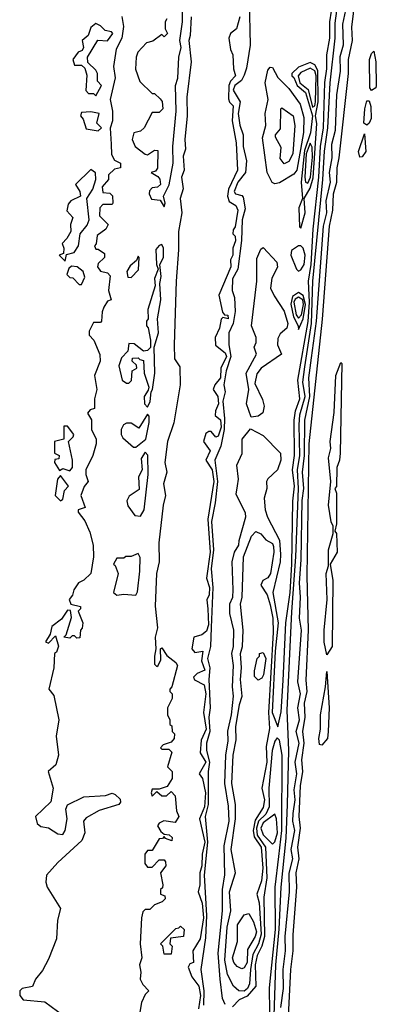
# Model space of a CAD drawing. Extents: x 2889633 to 3052318, y 540750 to 918690.
# Tile 104 of 256: x 3046202 to 3047716, y 641808 to 645983. Entities that reach past the tile are written whole.
import ezdxf

# ---------------------------------------------------------------- set-up
doc = ezdxf.new("R2010")
doc.units = 0

msp = doc.modelspace()

# ---------------------------------------------------------------- linework, layer by layer
at = {"layer": '0CON02XD'}
for points in [[(3047335.7, 641615), (3047352.9, 641955), (3047362.9, 642035), (3047362.7, 642102.7), (3047378.6, 642305), (3047375.7, 642365), (3047388.1, 642425), (3047382.9, 642475), (3047394.5, 642555), (3047388.6, 642605), (3047394.4, 642735), (3047404.4, 642795), (3047399.4, 642845), (3047409.1, 642915), (3047404.4, 642965), (3047413.5, 643025), (3047411.1, 643085), (3047422.2, 643135), (3047417.9, 643182.1), (3047427.8, 643395), (3047422.9, 643625), (3047431.1, 644185), (3047486.8, 644713.2), (3047517.3, 645107.3), (3047531.1, 645175), (3047534.4, 645245), (3047548.1, 645295), (3047549.4, 645355), (3047557.3, 645397.3), (3047598.1, 645755), (3047597.5, 645815), (3047614.3, 645895), (3047611.2, 645951.2), (3047631.4, 646115)], [(3047176.2, 646065), (3047180.5, 645875), (3047165, 645777.5), (3047155, 645748.8), (3047143.1, 645725), (3047115, 645704), (3047108.9, 645685), (3047137.3, 645635), (3047129.6, 645585), (3047136.3, 645536.3), (3047151.4, 645495), (3047151.1, 645445), (3047164.4, 645385), (3047161.1, 645335), (3047127.5, 645295), (3047112.5, 645255), (3047117.5, 645245), (3047145, 645237.5), (3047150.2, 645230.2), (3047158.5, 645181.5), (3047146.9, 645135), (3047143.1, 645046.9), (3047127.9, 644925), (3047105.6, 644885), (3047104.2, 644835), (3047113.8, 644805), (3047116.2, 644746.2), (3047108.5, 644695), (3047089.4, 644655), (3047089.4, 644605), (3047098.7, 644555), (3047078.2, 644495), (3047068.6, 644435), (3047074.5, 644405), (3047064.6, 644365), (3047071.9, 644291.9), (3047070, 644245), (3047056.2, 644175), (3047031.1, 644115), (3047041.1, 644025), (3047032.5, 643935), (3047016, 643855), (3047024.7, 643735), (3047015.3, 643655), (3047021.4, 643575), (3047015.4, 643405.4), (3047012.7, 643325), (3046999.1, 643275), (3047009.1, 643235), (3047004.5, 643185), (3047010.7, 643065), (3047004.6, 643025), (3047008.7, 642965), (3046994.5, 642915), (3046994.5, 642885), (3047008.2, 642835), (3047001.5, 642795), (3047002.7, 642655), (3046989.6, 642605), (3046999.5, 642495), (3046985.3, 642355), (3046995.3, 642185), (3046990.5, 642089.5), (3046971.5, 641955), (3046983.3, 641865), (3046982, 641805)], [(3047075, 641807.5), (3047062.7, 641832.7), (3047052.9, 641915), (3047044.5, 642025.5), (3047062.9, 642205), (3047062.9, 642295), (3047072.3, 642357.7), (3047070.3, 642479.7), (3047090.6, 642585), (3047087.9, 642647.9), (3047073.3, 642745), (3047077.1, 642865), (3047087.1, 642925), (3047085.9, 642965.9), (3047101.4, 643035), (3047110, 643115), (3047105.8, 643155), (3047110, 643245), (3047102.5, 643295), (3047110, 643325), (3047111.2, 643395), (3047094, 643465), (3047094.2, 643505.8), (3047106.7, 643535), (3047108.8, 643565), (3047104.1, 643684.1), (3047114.2, 643725.8), (3047132.5, 643755), (3047133.3, 643775), (3047162.5, 643875), (3047160.3, 643890.3), (3047120.7, 643970.7), (3047126.7, 644006.7), (3047131.2, 644035), (3047123.9, 644093.9), (3047146.4, 644143.6), (3047146.7, 644205), (3047181.7, 644248.3), (3047235, 644220), (3047308.8, 644145), (3047310, 644115), (3047295.9, 644074.1), (3047255, 644036.7), (3047250, 644025), (3047251.2, 643995), (3047240, 643955), (3047244.2, 643905), (3047254.2, 643874.2), (3047305, 643776.7), (3047309.5, 643715), (3047307.7, 643685), (3047276.2, 643553.8), (3047298.5, 643425), (3047286.4, 643305), (3047273.9, 643045), (3047297.5, 642985), (3047312, 643048), (3047320.9, 643180.9), (3047331.1, 643425), (3047350.8, 643555), (3047357.5, 643675), (3047361.1, 643941.1), (3047368.5, 644005), (3047360, 644075), (3047368.1, 644135), (3047366.7, 644285), (3047372.2, 644325), (3047390.6, 644375), (3047382.2, 644455), (3047427.1, 644702.9), (3047431.8, 644785), (3047427.3, 644875), (3047438.5, 644945), (3047447.3, 645095), (3047471.1, 645315), (3047478.8, 645445), (3047491.2, 645525), (3047496.8, 645716.8), (3047505.5, 645775), (3047505.6, 645835), (3047518.5, 645905), (3047517.8, 645975), (3047532.2, 646065)], [(3047270.9, 641415), (3047289.4, 641975), (3047303.8, 642126.2), (3047311.4, 642305), (3047332.7, 642512.7), (3047339.2, 642655), (3047344.2, 642885), (3047338, 643055), (3047357, 643473), (3047374.6, 643705), (3047385.5, 643995), (3047381.5, 644075), (3047390.5, 644135), (3047387.8, 644265), (3047391.7, 644308.3), (3047413.5, 644385), (3047404.4, 644445.6), (3047411.9, 644511.9), (3047441.2, 644695), (3047446.9, 644875), (3047489.4, 645305), (3047495.8, 645425.8), (3047510.6, 645525), (3047520, 645715), (3047541.4, 645905), (3047540.9, 645969.1), (3047555.7, 646075)], [(3046815, 645190), (3046820, 645205), (3046812.5, 645235), (3046836.4, 645283.6), (3046854.2, 645375), (3046852.5, 645445), (3046866.7, 645595), (3046863.3, 645705), (3046873.3, 645735), (3046877.5, 645825), (3046887.5, 645865), (3046882.5, 645895), (3046893.3, 645975), (3046893.3, 646035)], [(3047440.5, 644549.5), (3047462.2, 644705), (3047492.1, 645107.9), (3047505.6, 645165), (3047502.9, 645215), (3047520.8, 645295), (3047517.5, 645335), (3047527.7, 645397.7), (3047527.5, 645455), (3047542, 645515), (3047548, 645665), (3047564, 645765), (3047562.7, 645827.3), (3047576.1, 645876.1), (3047573.9, 645963.9), (3047585.9, 646024.1)], [(3046636.4, 645996.4), (3046643.3, 645955), (3046636.2, 645905), (3046611.7, 645858.3), (3046601.2, 645785), (3046607, 645737), (3046586, 645645), (3046596.7, 645595), (3046596, 645555), (3046586.1, 645523.9), (3046590, 645455), (3046592.3, 645412.3), (3046605, 645387.5), (3046630, 645375), (3046630, 645355), (3046605, 645350), (3046580, 645325), (3046580, 645305), (3046552.5, 645275), (3046555, 645250), (3046585, 645247.5), (3046596.1, 645236.1), (3046597.5, 645205), (3046595, 645200), (3046555, 645200), (3046542.5, 645185), (3046541.7, 645151.7), (3046577.5, 645115), (3046567.5, 645095), (3046531.7, 645068.3), (3046527, 645033), (3046520, 645025), (3046525, 645010), (3046535, 645010), (3046561.7, 644991.7), (3046562.5, 644975), (3046535, 644950), (3046532.5, 644935), (3046545, 644917.5), (3046575, 644910), (3046587, 644897), (3046580, 644835), (3046590, 644795), (3046575, 644790), (3046560, 644765), (3046552.5, 644745), (3046550, 644705), (3046545, 644700), (3046515, 644700), (3046497, 644663), (3046497.5, 644645), (3046517.5, 644625), (3046543, 644563), (3046543.3, 644535), (3046520, 644475), (3046530, 644415), (3046520, 644375), (3046520, 644335), (3046501.7, 644328.3), (3046490, 644315), (3046507, 644287), (3046506.7, 644245), (3046527.5, 644205), (3046527.5, 644185), (3046512.5, 644135), (3046483.3, 644075), (3046482.5, 644055), (3046492.5, 644025), (3046476.7, 644003.3), (3046462.5, 643965), (3046480, 643915), (3046450, 643905), (3046450, 643895), (3046478.8, 643858.8), (3046500.4, 643810.4), (3046513.8, 643755), (3046516.2, 643705), (3046503.8, 643635), (3046475, 643606.7), (3046452.5, 643595), (3046432.5, 643565), (3046427, 643543), (3046412.5, 643525), (3046420, 643505), (3046460, 643495), (3046460, 643485), (3046450, 643475), (3046470, 643425), (3046467, 643403), (3046460, 643395), (3046458.3, 643361.7), (3046445, 643360), (3046435, 643370), (3046425, 643370), (3046415, 643360), (3046390, 643365), (3046400, 643375), (3046421.7, 643448.3), (3046418.3, 643478.3), (3046405, 643480), (3046379.3, 643440.7), (3046339.3, 643410.7), (3046331.7, 643378.3), (3046312.5, 643345), (3046325, 643340), (3046355, 643370), (3046366.7, 643326.7), (3046358.3, 643301.7), (3046350, 643295), (3046347.5, 643235), (3046326.7, 643145), (3046347, 643117), (3046368.6, 643015), (3046358, 642945), (3046366.9, 642865), (3046356.2, 642823.8), (3046323.3, 642795), (3046344.2, 642725), (3046334, 642666), (3046270, 642605), (3046276.7, 642575), (3046292, 642562), (3046325, 642556.7), (3046365, 642531.2), (3046385, 642528.8), (3046396, 642545), (3046403.3, 642595), (3046398, 642635), (3046405.8, 642654.2), (3046475, 642687.5), (3046566, 642694), (3046595, 642703.3), (3046608.3, 642698.3), (3046628.3, 642678.3), (3046630, 642665), (3046622.5, 642655), (3046540.4, 642629.6), (3046485, 642599.2), (3046472.9, 642585), (3046478.6, 642535), (3046466.7, 642503.3), (3046365, 642408.8), (3046316.7, 642355), (3046313.6, 642326.4), (3046319.2, 642305), (3046376, 642215), (3046362.5, 642165), (3046358.9, 642085), (3046325, 641998.8), (3046298.9, 641951.1), (3046270, 641915), (3046256.2, 641883.8), (3046212.5, 641875), (3046203.3, 641865), (3046202.5, 641845), (3046217, 641827), (3046308.8, 641818.8), (3046389.3, 641759.3)], [(3046827.5, 645987.5), (3046820, 645975), (3046820, 645945), (3046830, 645925), (3046815, 645910), (3046805, 645920), (3046767, 645893), (3046740, 645885), (3046703.9, 645846.1), (3046696.2, 645825), (3046693.9, 645773.9), (3046711.7, 645721.7), (3046765, 645670), (3046775, 645670), (3046798.3, 645648.3), (3046807, 645637), (3046810, 645605), (3046795, 645590), (3046765, 645590), (3046730, 645525), (3046715, 645510), (3046687, 645503), (3046680, 645475), (3046692.5, 645445), (3046735, 645412.5), (3046745, 645410), (3046775, 645430), (3046788.3, 645428.3), (3046786.7, 645353.3), (3046778.3, 645341.7), (3046760, 645335), (3046788.3, 645318.3), (3046797, 645307), (3046800, 645285), (3046787, 645273), (3046765, 645270), (3046753, 645257), (3046752.5, 645245), (3046761.7, 645221.7), (3046798.3, 645218.3), (3046815, 645190)], [(3046930, 645995), (3046926.4, 645916.4), (3046920, 645895), (3046930, 645805), (3046911.2, 645655), (3046913.3, 645575), (3046902.5, 645475), (3046906.2, 645435), (3046896.2, 645405), (3046900, 645345), (3046888.8, 645315), (3046896.1, 645266.1), (3046883.3, 645225), (3046890, 645165), (3046876, 645085), (3046877, 645007), (3046866, 644875), (3046857.5, 644605), (3046860, 644545), (3046881.7, 644511.7), (3046883.3, 644435), (3046856.4, 644273.6), (3046829.2, 644195), (3046818, 644105), (3046827.5, 644065), (3046812, 644015), (3046821.2, 643965), (3046811.2, 643925), (3046793.1, 643765), (3046794.2, 643685), (3046783.3, 643635), (3046776.8, 643496.8), (3046786.7, 643405), (3046776.7, 643365), (3046780, 643315), (3046773.8, 643285), (3046775, 643250), (3046785, 643240), (3046790, 643245), (3046801.7, 643268.3), (3046800, 643315), (3046805, 643320), (3046827, 643287), (3046865, 643257.5), (3046872.5, 643245), (3046847.5, 643155), (3046840, 643145), (3046840, 643135), (3046850, 643125), (3046850, 643105), (3046830, 643065), (3046830, 643035), (3046840, 643015), (3046840, 642995), (3046848.3, 642988.3), (3046850, 642965), (3046860, 642955), (3046857.5, 642935), (3046845, 642920), (3046811.7, 642908.3), (3046800, 642895), (3046805, 642890), (3046835, 642890), (3046847.5, 642877.5), (3046830, 642815), (3046850, 642795), (3046850, 642765), (3046828.3, 642731.7), (3046795, 642720), (3046765, 642720), (3046760, 642705), (3046765, 642690), (3046785, 642710), (3046805, 642692.5), (3046825, 642692.5), (3046845, 642710), (3046861.7, 642691.7), (3046868.3, 642628.3), (3046877.5, 642605), (3046861.7, 642578.3), (3046813.9, 642586.1), (3046793.9, 642576.1), (3046787.5, 642565), (3046800.7, 642540.7), (3046815, 642530), (3046837, 642527), (3046850, 642515), (3046848.3, 642501.7), (3046821.7, 642511.7), (3046815, 642520), (3046808.3, 642511.7), (3046795, 642510), (3046765, 642460), (3046745, 642460), (3046733.8, 642445), (3046733.8, 642405), (3046745, 642390), (3046765, 642390), (3046795, 642420), (3046815, 642420), (3046821.7, 642411.7), (3046822.5, 642395), (3046800, 642365), (3046810, 642315), (3046808.3, 642301.7), (3046800, 642295), (3046800, 642275), (3046818.3, 642268.3), (3046820, 642255), (3046807, 642243), (3046775, 642230), (3046755, 642210), (3046735, 642210), (3046725, 642200), (3046718.8, 642175), (3046713.8, 642065), (3046721.2, 642005), (3046711.2, 641975), (3046716.7, 641945), (3046713.8, 641915), (3046725, 641892.5), (3046750, 641865), (3046735, 641850), (3046718.8, 641815), (3046701.2, 641708.8)], [(3047136.7, 645995), (3047122.5, 645945), (3047097.5, 645925), (3047090, 645905), (3047097, 645857), (3047107.5, 645835), (3047110, 645775), (3047117.5, 645745), (3047096.9, 645723.1), (3047089.2, 645705), (3047088.3, 645648.3), (3047093.3, 645633.3), (3047108.3, 645618.3), (3047103.8, 645555), (3047121.7, 645461.7), (3047126.7, 645345), (3047088.6, 645265), (3047084, 645235), (3047092, 645212), (3047120, 645195), (3047127.5, 645175), (3047116.7, 645105), (3047108.3, 645091.7), (3047107.5, 645075), (3047116.7, 645065), (3047118.8, 645045), (3047106.7, 645015), (3047106.7, 644985), (3047096.7, 644965), (3047098.8, 644935), (3047047.5, 644815), (3047063.6, 644743.6), (3047071.7, 644731.7), (3047085, 644730), (3047086.7, 644715), (3047065, 644720), (3047057, 644713), (3047050, 644675), (3047032.5, 644635), (3047033, 644603), (3047075, 644570), (3047080, 644555), (3047055.8, 644505), (3047054.2, 644465), (3047030.8, 644435), (3047023.8, 644415), (3047043.8, 644385), (3047046.7, 644355), (3047033.8, 644325), (3047032.5, 644305), (3047055, 644286.2), (3047057.7, 644255), (3047045, 644216.7), (3047035, 644213.3), (3047015, 644236.7), (3047005, 644237.5), (3046991.7, 644228.3), (3046982.5, 644195), (3047010, 644155), (3046992.5, 644115), (3047018.6, 644075), (3047026.2, 644025), (3047000.6, 643865), (3047010, 643725), (3046995.7, 643615), (3047007.9, 643575), (3047006, 643544), (3046996.1, 643523.9), (3047000.8, 643485), (3047003.2, 643416.8), (3046995, 643390), (3046975.8, 643374.2), (3046941.2, 643365), (3046933.3, 643315), (3046945, 643300), (3046980, 643305), (3046973.3, 643265), (3046987.5, 643225), (3046955, 643211.2), (3046940, 643195), (3046943.9, 643183.9), (3046985, 643163.3), (3046992.5, 643125), (3046982.5, 643045), (3046994.3, 642975), (3046971.9, 642928.1), (3046968, 642875), (3046991.9, 642835), (3046963.8, 642785), (3046978.8, 642765), (3046990.4, 642705), (3046986.2, 642645), (3046965.7, 642595), (3046988.6, 642495), (3046976.2, 642445), (3046975.5, 642395), (3046966.9, 642365), (3046966.9, 642315), (3046960, 642285), (3046977.2, 642237.2), (3046981.8, 642175), (3046968, 642085), (3046936.7, 642035), (3046940, 641985), (3046925, 641980), (3046917.5, 641965), (3046932.5, 641925), (3046962, 641885), (3046969.1, 641845), (3046960.7, 641789.3)], [(3046525, 645660), (3046550, 645705), (3046533, 645723), (3046532.5, 645755), (3046525, 645770), (3046491.7, 645801.7), (3046490, 645825), (3046533.6, 645896.4), (3046575, 645893.3), (3046597.5, 645925), (3046591.7, 645931.7), (3046565, 645937.5), (3046545, 645957.5), (3046525, 645967.5), (3046505, 645950), (3046493, 645917), (3046467.5, 645895), (3046473.3, 645865), (3046467, 645853), (3046450, 645845), (3046427.5, 645815), (3046435, 645790), (3046465, 645790), (3046478.3, 645778.3), (3046487.5, 645747.5), (3046483, 645683), (3046495, 645670), (3046515, 645670), (3046525, 645660)], [(3047695, 645683.3), (3047688.8, 645695), (3047686.7, 645815), (3047695, 645840), (3047705, 645850), (3047713.8, 645805), (3047715.6, 645705), (3047713.8, 645695), (3047695, 645683.3)], [(3047285, 645287.5), (3047273.6, 645293.6), (3047252.5, 645335), (3047233, 645483), (3047246.7, 645535), (3047244.2, 645585), (3047256.2, 645645), (3047244.2, 645715), (3047255, 645770), (3047265, 645782.5), (3047275, 645780), (3047298.2, 645738.2), (3047345, 645691.2), (3047392.5, 645625), (3047408.3, 645568.3), (3047406.2, 645505), (3047377.8, 645345), (3047365, 645328), (3047305, 645291.2), (3047285, 645287.5)], [(3047395, 645100), (3047413.3, 645165), (3047410, 645225), (3047435, 645268.8), (3047447, 645313), (3047463.3, 645543.3), (3047458.1, 645575), (3047469.3, 645635), (3047467.4, 645767.4), (3047455, 645792.5), (3047435, 645802), (3047385, 645781.4), (3047356.7, 645755), (3047356.7, 645745), (3047365, 645738.8), (3047380, 645705), (3047415.4, 645675), (3047444.5, 645575), (3047436.6, 645503.4), (3047411.2, 645428.8), (3047396.2, 645295), (3047402.5, 645225), (3047387.5, 645185), (3047390, 645105), (3047395, 645100)], [(3047445, 645612), (3047455, 645617.5), (3047457.8, 645635), (3047460.5, 645745), (3047455, 645766.7), (3047435, 645777.3), (3047395, 645760), (3047384.6, 645745), (3047391.5, 645715), (3047427.1, 645687.1), (3047445, 645612)], [(3047675, 645536.7), (3047663.3, 645545), (3047666.2, 645605), (3047675, 645640), (3047685, 645640), (3047692, 645615), (3047694.2, 645565), (3047685, 645544), (3047675, 645536.7)], [(3047325, 645372.5), (3047307.5, 645395), (3047311.7, 645441.7), (3047287.5, 645485), (3047287.5, 645495), (3047309.3, 645520.7), (3047310, 645605), (3047315, 645610), (3047362.5, 645575), (3047370, 645535), (3047361.2, 645415), (3047345, 645382.5), (3047325, 645372.5)], [(3046535, 645512.5), (3046550, 645525), (3046530, 645545), (3046540, 645585), (3046505, 645592.5), (3046465, 645590), (3046460, 645575), (3046471.7, 645561.7), (3046485, 645520), (3046535, 645512.5)], [(3047645, 645400), (3047640, 645425), (3047665, 645500), (3047671.2, 645425), (3047655, 645402.5), (3047645, 645400)], [(3047425, 645290.8), (3047436.4, 645315), (3047445, 645400), (3047443.5, 645443.5), (3047435, 645460), (3047418.6, 645415), (3047412, 645315), (3047415, 645293.8), (3047425, 645290.8)], [(3046395, 644960), (3046401.7, 644988.3), (3046433.6, 644996.4), (3046452, 645025), (3046458.8, 645075), (3046488.3, 645111.7), (3046497.5, 645135), (3046486.7, 645225), (3046512.5, 645265), (3046526.2, 645305), (3046523.6, 645333.6), (3046505, 645347.5), (3046440, 645285), (3046457.5, 645255), (3046460, 645235), (3046420, 645215), (3046408.3, 645201.7), (3046402.5, 645172.5), (3046427.5, 645145), (3046417.5, 645115), (3046420, 645085), (3046402.5, 645055), (3046382.5, 645035), (3046390, 645015), (3046388.3, 644991.7), (3046370, 644985), (3046395, 644960)], [(3046745, 644340), (3046756.4, 644363.6), (3046760, 644405), (3046766.7, 644415), (3046776.2, 644485), (3046772.5, 644595), (3046791.2, 644655), (3046786.7, 644715), (3046802, 644795), (3046796.7, 644865), (3046803.3, 644895), (3046797.5, 644945), (3046813.3, 644975), (3046812.5, 645015), (3046805, 645030), (3046793.6, 645026.4), (3046780.7, 645009.3), (3046782.5, 644945), (3046790, 644925), (3046773.9, 644886.1), (3046777.5, 644855), (3046746.7, 644755), (3046747.5, 644715), (3046740, 644705), (3046740, 644685), (3046747, 644677), (3046757.5, 644625), (3046757, 644593), (3046745, 644580), (3046728.3, 644578.3), (3046688.3, 644608.3), (3046665, 644610), (3046661.7, 644578.3), (3046635, 644550), (3046622.5, 644515), (3046637.5, 644455), (3046655, 644442.5), (3046665, 644442.5), (3046677, 644453), (3046680, 644495), (3046700, 644505), (3046698.3, 644518.3), (3046680, 644535), (3046681.7, 644548.3), (3046705, 644550), (3046711.7, 644541.7), (3046728.3, 644538.3), (3046730, 644485), (3046750, 644425), (3046748.3, 644411.7), (3046730, 644385), (3046732.5, 644355), (3046745, 644340)], [(3047185, 644297.5), (3047164.2, 644355), (3047174.2, 644415), (3047163.9, 644483.9), (3047206.7, 644565), (3047197.5, 644595), (3047206.2, 644615), (3047206.2, 644635), (3047186.2, 644685), (3047208, 644875), (3047209.3, 644970.7), (3047225, 645010), (3047235, 645017.5), (3047294.2, 644955), (3047296.5, 644933.5), (3047272.2, 644887.8), (3047266.9, 644845), (3047281.8, 644811.8), (3047325, 644746.7), (3047340.8, 644695), (3047335.7, 644675), (3047308.3, 644651.7), (3047298.3, 644631.7), (3047295.8, 644605), (3047313.3, 644565), (3047227.5, 644505), (3047208.3, 644481.7), (3047200.7, 644440.7), (3047233, 644373), (3047240, 644345), (3047234.1, 644315.9), (3047215, 644302), (3047185, 644297.5)], [(3047385, 644917.5), (3047395, 644923.3), (3047408.9, 644945), (3047413.6, 644985), (3047405, 645014), (3047395, 645023.8), (3047385, 645023.8), (3047356.2, 645005), (3047352.9, 644985), (3047377.5, 644925), (3047385, 644917.5)], [(3046675, 644890), (3046707, 644923), (3046710, 644975), (3046705, 644980), (3046698.3, 644961.7), (3046670.7, 644939.3), (3046657.5, 644915), (3046661.7, 644891.7), (3046675, 644890)], [(3046465, 644860), (3046478.3, 644891.7), (3046472.5, 644915), (3046445.9, 644935.9), (3046422.5, 644937.5), (3046411.7, 644928.3), (3046403, 644903), (3046415, 644890), (3046428.3, 644888.3), (3046455, 644860), (3046465, 644860)], [(3047385, 644670), (3047405.2, 644714.8), (3047414.5, 644775), (3047405, 644813.3), (3047385, 644826.7), (3047360.7, 644809.3), (3047352.7, 644777.3), (3047363.8, 644723.8), (3047384, 644685), (3047385, 644670)], [(3047385, 644717.5), (3047397.6, 644732.4), (3047407, 644775), (3047403.4, 644795), (3047385, 644806.8), (3047371.3, 644798.7), (3047365.3, 644785), (3047375, 644731.2), (3047385, 644717.5)], [(3047310.8, 641795), (3047322, 641875), (3047320, 641955), (3047330, 642035), (3047329.2, 642095), (3047347.5, 642285), (3047345.8, 642364.2), (3047360.8, 642425), (3047354.3, 642465), (3047370, 642545), (3047361.4, 642585), (3047362.2, 642617.8), (3047371.4, 642675), (3047367.3, 642717.3), (3047378.6, 642785), (3047371.4, 642835), (3047388.1, 642915), (3047375.8, 642965), (3047389.2, 643015), (3047382.5, 643065), (3047393.8, 643125), (3047382, 643175), (3047398, 643395), (3047390, 643445), (3047394.2, 643535), (3047389.2, 643595), (3047396.9, 643693.1), (3047401.1, 643945), (3047407.8, 643995), (3047402.2, 644065), (3047411.1, 644135), (3047411.9, 644285), (3047433.3, 644385), (3047430, 644465), (3047440.5, 644549.5)], [(3047505, 643290), (3047494.1, 643344.1), (3047493.8, 643395), (3047506.7, 643525), (3047503.3, 643635), (3047513, 643667), (3047513.3, 643735), (3047532.5, 643805), (3047532.5, 643835), (3047523.6, 643853.6), (3047513.3, 643925), (3047522.5, 644025), (3047513.3, 644125), (3047522.5, 644165), (3047520, 644195), (3047537, 644317), (3047543.8, 644475), (3047565, 644530), (3047570, 644525), (3047562.5, 644145), (3047560, 644115), (3047548.8, 644085), (3047546.1, 644003.9), (3047540, 643995), (3047546.2, 643975), (3047546, 643845), (3047540, 643815), (3047546.7, 643805), (3047550, 643725), (3047520, 643675), (3047530.8, 643605), (3047528.6, 643325), (3047505, 643290)], [(3046695, 644170), (3046737.5, 644205), (3046752.5, 644275), (3046751.7, 644301.7), (3046745, 644310), (3046708.3, 644251.7), (3046675, 644272.5), (3046655, 644272.5), (3046642.5, 644265), (3046632.5, 644245), (3046632.5, 644225), (3046640.7, 644210.7), (3046685, 644170), (3046695, 644170)], [(3046415, 644070), (3046426.7, 644085), (3046426.7, 644115), (3046410, 644195), (3046430, 644215), (3046432.5, 644225), (3046405, 644260), (3046390, 644260), (3046390, 644205), (3046350, 644195), (3046350, 644145), (3046370, 644135), (3046368.3, 644121.7), (3046351.7, 644118.3), (3046350, 644105), (3046371.7, 644071.7), (3046385, 644080), (3046415, 644070)], [(3046715, 643877.5), (3046730, 643905), (3046747.5, 644055), (3046746.1, 644136.1), (3046735, 644150), (3046717.5, 644122.5), (3046722.5, 644075), (3046706.2, 644045), (3046708.8, 643991.2), (3046667, 643963), (3046657, 643943), (3046661.7, 643921.7), (3046690.7, 643880.7), (3046715, 643877.5)], [(3046375, 643942.5), (3046385, 643950), (3046393, 643987), (3046410, 644005), (3046375, 644050), (3046363.3, 644035), (3046352.5, 643965), (3046375, 643942.5)], [(3047155, 641864.2), (3047132.5, 641865), (3047110, 641885), (3047083.8, 641935), (3047072.5, 641995), (3047082.5, 642135), (3047098.8, 642205), (3047092.5, 642285), (3047118.8, 642365), (3047099.2, 642465), (3047118.8, 642595), (3047118.8, 642655), (3047102.5, 642745), (3047108, 642865), (3047120.4, 642929.6), (3047120, 642985), (3047135, 643080), (3047146.2, 643115), (3047139.2, 643185), (3047144.3, 643235), (3047139.2, 643295), (3047148, 643325), (3047151.2, 643395), (3047139.2, 643505), (3047146.9, 643535), (3047152, 643705), (3047186.4, 643793.6), (3047205, 643812.5), (3047225, 643802.5), (3047247, 643777), (3047275, 643762.5), (3047279.3, 643749.3), (3047281.2, 643725), (3047266.2, 643635), (3047255, 643616.7), (3047234.5, 643605.5), (3047225.8, 643585), (3047252.5, 643545), (3047265, 643502.5), (3047276.9, 643445), (3047277.8, 643385), (3047257.5, 643045), (3047262.3, 642977.7), (3047248.3, 642901.7), (3047251.4, 642835), (3047230, 642725), (3047241.2, 642675), (3047235, 642642.5), (3047201.5, 642588.5), (3047192.5, 642545), (3047197.7, 642517.7), (3047226.7, 642475), (3047234.6, 642385), (3047228.7, 642331.3), (3047208.8, 642275), (3047217.9, 642237.9), (3047227.7, 642105), (3047215.5, 642065), (3047191.4, 642018.6), (3047182.5, 641955), (3047177.5, 641895), (3047169.2, 641875), (3047155, 641864.2)], [(3046695, 643542.5), (3046703, 643557), (3046712, 643645), (3046713, 643703), (3046705, 643720), (3046675, 643707.5), (3046653, 643707), (3046645, 643700), (3046615, 643700), (3046600, 643675), (3046608.3, 643668.3), (3046620, 643635), (3046600, 643555), (3046615, 643542.5), (3046645, 643547.5), (3046695, 643542.5)], [(3047215, 643182.5), (3047198.3, 643198.3), (3047198.3, 643221.7), (3047210, 643275), (3047220, 643285), (3047220, 643295), (3047235, 643300), (3047246.2, 643275), (3047236.7, 643205), (3047229.3, 643190.7), (3047215, 643182.5)], [(3047485, 642907.5), (3047475, 642910), (3047471.2, 642935), (3047478.8, 642975), (3047478.8, 643035), (3047500, 643155), (3047505, 643220), (3047515.6, 643065), (3047512, 642965), (3047508, 642935), (3047485, 642907.5)], [(3047265.3, 641674.7), (3047262.8, 641877.2), (3047287.5, 642125), (3047286.7, 642305), (3047301.8, 642435), (3047314.8, 642545), (3047315.5, 642865), (3047305, 642927.5), (3047295, 642937.5), (3047285, 642923.3), (3047273.5, 642885), (3047260, 642725), (3047260.4, 642645), (3047247.5, 642615), (3047215.6, 642584.4), (3047207.2, 642555), (3047210.7, 642525), (3047245.3, 642475), (3047251.8, 642345), (3047238.3, 642261.7), (3047241.5, 642095), (3047230.4, 642055), (3047209.5, 642015), (3047201.1, 641975), (3047204.4, 641885.6), (3047167.1, 641842.9), (3047133.4, 641826.6), (3047105, 641796.7)], [(3047275, 642487.1), (3047285, 642497.5), (3047296.5, 642535), (3047292.5, 642595), (3047285, 642614), (3047235, 642578.2), (3047226.2, 642555), (3047235, 642526.4), (3047275, 642487.1)], [(3047145, 641958.8), (3047125, 641968.8), (3047111.2, 641985), (3047106, 642005), (3047126.7, 642075), (3047126.2, 642145), (3047155, 642187.5), (3047175, 642192.5), (3047195, 642157.5), (3047207.1, 642115), (3047202, 642095), (3047169.6, 642040.4), (3047167.8, 641985), (3047155, 641963.3), (3047145, 641958.8)], [(3046845, 642020), (3046815, 642020), (3046810, 642055), (3046800, 642065), (3046865, 642130), (3046878.3, 642131.7), (3046885, 642140), (3046900, 642125), (3046897.5, 642095), (3046841.7, 642088.3), (3046840, 642065), (3046850, 642055), (3046845, 642020)]]:
    msp.add_lwpolyline(points, dxfattribs=at)

doc.saveas('drawing.dxf')
